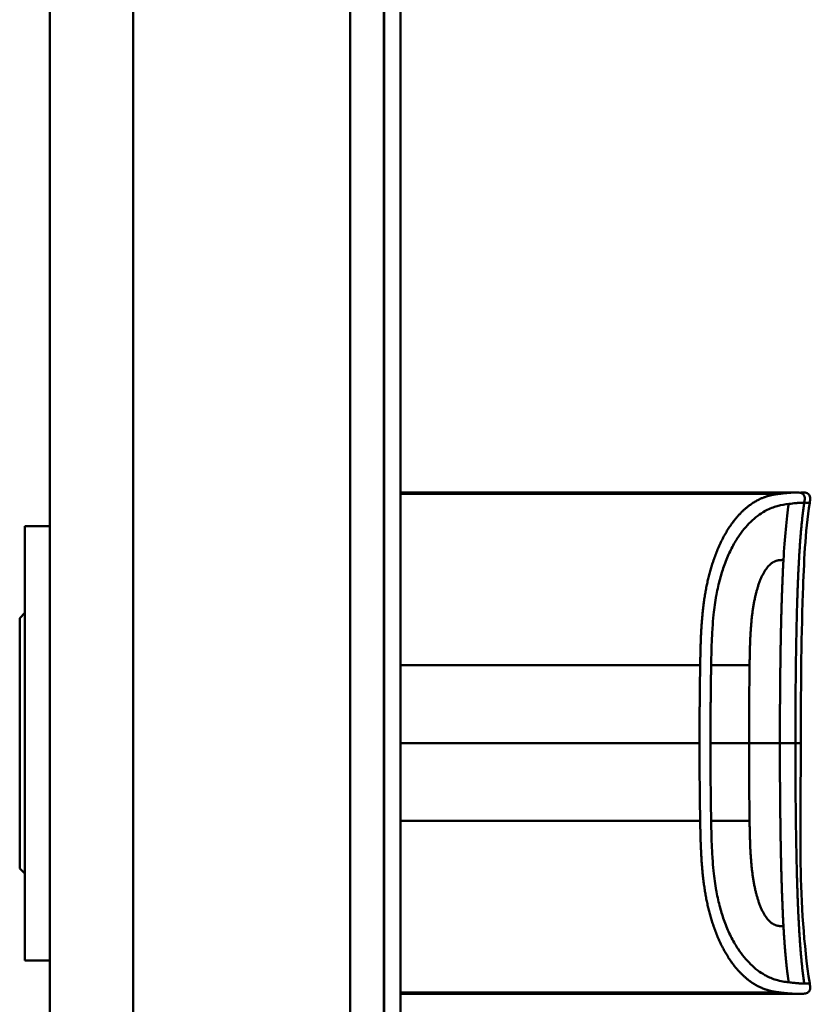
# Model space of a CAD drawing. Header units: millimetres. Extents: x 20 to 833, y 20 to 574.
# Tile 13 of 16: x 383 to 431, y 395 to 454. Entities that reach past the tile are written whole.
import ezdxf

# ---------------------------------------------------------------- set-up
doc = ezdxf.new("R2010")
doc.units = ezdxf.units.MM
doc.header["$LTSCALE"] = 2
doc.layers.add('Sichtbare Kanten(DIN)', color=7, linetype='Continuous', lineweight=50)
doc.layers.add('Sichtbare tangentiale Kanten(DIN)', color=7, linetype='Continuous', lineweight=50)

msp = doc.modelspace()

# ---------------------------------------------------------------- linework, layer by layer
at = {"layer": 'Sichtbare Kanten(DIN)'}
for p, q in [((405.182, 293.786), (405.182, 485.217)), ((405.212, 293.786), (405.212, 485.217)), ((406.182, 485.217), (406.182, 293.786)), ((385.182, 484.217), (385.182, 294.786)), ((418.672, 426.014), (406.182, 426.014)), ((406.182, 425.936), (428.898, 425.936)), ((406.475, 425.977), (406.475, 425.973)), ((406.622, 425.977), (406.622, 425.972)), ((406.833, 425.963), (406.846, 425.963)), ((406.905, 425.971), (406.893, 425.971)), ((407.024, 425.967), (407.024, 425.96)), ((407.717, 425.958), (407.718, 425.977)), ((407.994, 425.958), (407.717, 425.958)), ((407.995, 425.978), (407.994, 425.958)), ((408.574, 425.988), (408.567, 425.988)), ((409.143, 425.958), (409.143, 425.978)), ((409.143, 425.978), (409.143, 425.958)), ((409.42, 425.958), (409.143, 425.958)), ((409.421, 425.977), (409.42, 425.958)), ((409.828, 425.991), (411.32, 425.991)), ((409.828, 425.991), (409.828, 425.987)), ((409.828, 425.987), (409.828, 425.991)), ((411.042, 425.987), (409.828, 425.987)), ((409.841, 425.958), (409.842, 425.962)), ((411.318, 425.958), (409.841, 425.958)), ((409.842, 425.962), (411.041, 425.962)), ((409.842, 425.962), (409.842, 425.958)), ((409.975, 425.973), (409.975, 425.977)), ((409.975, 425.977), (409.975, 425.973)), ((409.975, 425.977), (411.041, 425.977)), ((411.041, 425.973), (409.975, 425.973)), ((411.041, 425.977), (411.042, 425.987)), ((411.041, 425.977), (411.041, 425.958)), ((411.041, 425.962), (411.041, 425.973)), ((411.041, 425.973), (411.041, 425.958)), ((411.041, 425.962), (411.041, 425.958)), ((411.042, 425.987), (411.042, 425.958)), ((411.32, 425.991), (411.318, 425.958)), ((411.903, 425.958), (411.905, 425.991)), ((412.181, 425.958), (411.903, 425.958)), ((411.905, 425.991), (412.183, 425.991)), ((411.905, 425.991), (411.905, 425.958)), ((412.182, 425.973), (412.181, 425.958)), ((412.183, 425.991), (412.182, 425.977)), ((412.182, 425.977), (413.33, 425.977)), ((412.182, 425.977), (412.182, 425.973)), ((413.33, 425.973), (412.182, 425.973)), ((413.329, 425.958), (413.33, 425.973)), ((413.607, 425.958), (413.329, 425.958)), ((413.33, 425.977), (413.331, 425.991)), ((413.33, 425.977), (413.33, 425.958)), ((413.33, 425.973), (413.33, 425.958)), ((413.331, 425.991), (413.609, 425.991)), ((413.331, 425.991), (413.331, 425.958)), ((413.609, 425.991), (413.607, 425.958)), ((414.671, 425.958), (414.673, 425.992)), ((416.243, 425.952), (414.671, 425.958)), ((414.673, 425.992), (416.246, 425.997)), ((414.673, 425.992), (414.673, 425.958)), ((416.246, 425.997), (416.243, 425.952)), ((416.454, 425.958), (416.456, 425.992)), ((417.296, 425.958), (416.454, 425.958)), ((416.456, 425.992), (416.456, 425.958)), ((416.456, 425.992), (417.297, 425.992)), ((417.297, 425.992), (417.296, 425.958)), ((418.672, 426.014), (428.898, 426.014)), ((428.898, 426.014), (428.898, 425.936)), ((428.898, 426.014), (429.844, 426.014)), ((429.85, 426.014), (429.85, 426.014)), ((383.682, 424.001), (383.682, 398.001)), ((383.682, 424.001), (385.182, 424.001)), ((383.382, 418.501), (383.682, 418.801)), ((383.382, 418.501), (383.382, 403.501)), ((383.382, 403.501), (383.682, 403.201)), ((383.682, 398.001), (385.182, 398.001)), ((406.182, 396.047), (407.299, 396.047)), ((407.299, 396.041), (406.182, 396.041)), ((406.182, 396.03), (407.166, 396.03)), ((407.166, 396.027), (406.182, 396.027)), ((406.182, 396.02), (407.313, 396.02)), ((407.313, 396.018), (406.182, 396.018)), ((418.672, 396.013), (406.182, 396.013)), ((407.166, 396.03), (407.166, 396.027)), ((407.299, 396.047), (407.299, 396.041)), ((407.313, 396.02), (407.313, 396.018)), ((407.718, 396.047), (407.995, 396.047)), ((407.995, 396.047), (407.995, 396.026)), ((409.139, 396.047), (409.416, 396.047)), ((409.139, 396.026), (409.139, 396.047)), ((409.98, 396.043), (409.98, 396.03)), ((410.105, 396.045), (410.105, 396.036)), ((410.11, 396.035), (410.11, 396.029)), ((410.226, 396.032), (410.238, 396.032)), ((410.297, 396.041), (410.284, 396.041)), ((410.297, 396.047), (410.297, 396.041)), ((410.514, 396.027), (410.514, 396.031)), ((410.967, 396.029), (410.967, 396.025)), ((411.054, 396.028), (411.054, 396.023)), ((411.202, 396.045), (411.202, 396.039)), ((411.851, 396.043), (411.851, 396.03)), ((411.975, 396.045), (411.975, 396.036)), ((411.98, 396.035), (411.98, 396.029)), ((412.096, 396.032), (412.109, 396.032)), ((412.168, 396.041), (412.155, 396.041)), ((412.168, 396.047), (412.168, 396.041)), ((412.384, 396.027), (412.384, 396.031)), ((412.837, 396.029), (412.837, 396.025)), ((412.924, 396.028), (412.924, 396.023)), ((413.072, 396.045), (413.072, 396.039)), ((413.714, 396.018), (413.714, 396.047)), ((413.714, 396.047), (415.186, 396.047)), ((415.201, 396.018), (413.714, 396.018)), ((413.991, 396.047), (413.991, 396.041)), ((413.991, 396.03), (413.991, 396.041)), ((415.186, 396.041), (413.991, 396.041)), ((413.991, 396.03), (413.991, 396.027)), ((413.991, 396.03), (415.054, 396.03)), ((413.991, 396.02), (413.991, 396.027)), ((415.054, 396.027), (413.991, 396.027)), ((413.991, 396.02), (415.201, 396.02)), ((415.054, 396.03), (415.054, 396.027)), ((415.186, 396.047), (415.186, 396.041)), ((415.201, 396.02), (415.201, 396.018)), ((415.719, 396.047), (416.684, 396.047)), ((415.719, 396.018), (415.719, 396.047)), ((416, 396.018), (415.719, 396.018)), ((416, 396.047), (416, 396.041)), ((416, 396.041), (416, 396.029)), ((416, 396.029), (416, 396.026)), ((416, 396.026), (416, 396.018)), ((416.624, 396.026), (416, 396.026)), ((416.624, 396.029), (416.624, 396.026)), ((416.917, 396.026), (416.917, 396.03)), ((417.092, 396.035), (417.092, 396.044)), ((417.18, 396.022), (417.18, 396.018)), ((417.498, 396.018), (417.18, 396.018)), ((418.672, 396.013), (429.85, 396.013))]:
    msp.add_line(p, q, dxfattribs=at)
for centre, major_axis, ratio, start_param, end_param in [((407.317, 425.975), (-1.242, 0.007), 0.008545, 5.745492, 5.865568), ((404.359, 425.978), (-2.616, 0.013), 0.003817, 2.751869, 2.81101), ((406.242, 425.971), (-0.782, 0.005), 0.010226, 2.454807, 2.912638), ((406.887, 425.97), (-0.106, 0.001), 0.007954, 4.233479, 4.541557), ((411.162, 425.934), (3.445, -0.044), 0.011135, 2.422769, 3.141233), ((405.971, 425.934), (3.451, 0.044), 0.011103, 6.282408, 7.000747), ((393.954, 425.719), (15.189, 0.259), 0.004801, 6.282857, 6.55779), ((411.814, 396.045), (1.913, 0.011), 0.006639, 3.429951, 3.612913), ((410.422, 396.036), (-0.322, 0), 0.013262, 0.786802, 0.914041), ((413.685, 396.045), (1.913, 0.011), 0.006639, 3.429951, 3.612913), ((412.293, 396.036), (-0.322, 0), 0.013262, 0.786802, 0.914041)]:
    msp.add_ellipse(centre, major_axis=major_axis, ratio=ratio, start_param=start_param, end_param=end_param, dxfattribs=at)
for points in [[(406.182, 425.991), (406.295, 425.991), (406.427, 425.992), (406.581, 425.992)], [(406.182, 425.979), (406.247, 425.978), (406.343, 425.978), (406.475, 425.977)], [(406.511, 425.973), (406.376, 425.973), (406.27, 425.974), (406.182, 425.974)], [(406.182, 425.963), (406.215, 425.963), (406.245, 425.963), (406.268, 425.963)], [(406.35, 425.958), (406.302, 425.958), (406.244, 425.958), (406.182, 425.959)], [(406.845, 425.987), (406.599, 425.988), (406.396, 425.988), (406.25, 425.987)], [(406.268, 425.963), (406.454, 425.962), (406.62, 425.962), (406.779, 425.962)], [(406.942, 425.959), (406.764, 425.958), (406.592, 425.958), (406.35, 425.958)], [(406.475, 425.977), (406.498, 425.977), (406.62, 425.977), (406.622, 425.977)], [(406.893, 425.971), (406.812, 425.971), (406.692, 425.972), (406.511, 425.973)], [(406.581, 425.992), (406.643, 425.992), (406.706, 425.992), (406.776, 425.992)], [(406.622, 425.977), (406.799, 425.976), (406.92, 425.975), (407.022, 425.974)], [(406.776, 425.992), (407.02, 425.991), (407.263, 425.989), (407.306, 425.989)], [(407.242, 425.985), (407.242, 425.985), (407.055, 425.987), (406.845, 425.987)], [(407.003, 425.965), (407.047, 425.967), (407.021, 425.969), (406.936, 425.97)], [(407.281, 425.965), (407.257, 425.963), (407.15, 425.96), (406.942, 425.959)], [(407.022, 425.974), (407.176, 425.973), (407.293, 425.971), (407.29, 425.967)], [(407.306, 425.989), (407.302, 425.989), (407.242, 425.985), (407.242, 425.985)], [(407.29, 425.967), (407.289, 425.966), (407.285, 425.966), (407.281, 425.965)], [(430.159, 411.013), (430.159, 406.214), (429.955, 401.367), (430.694, 396.624)], [(430.694, 396.624), (430.694, 396.624), (430.694, 396.624), (430.694, 396.624)], [(409.828, 396.019), (409.849, 396.02), (409.87, 396.02), (409.891, 396.021)], [(410.778, 396.047), (410.789, 396.047), (410.8, 396.047), (410.81, 396.047)], [(411.275, 396.044), (411.251, 396.042), (411.226, 396.041), (411.202, 396.039)], [(411.698, 396.019), (411.719, 396.02), (411.74, 396.02), (411.761, 396.021)], [(412.649, 396.047), (412.659, 396.047), (412.67, 396.047), (412.681, 396.047)], [(413.146, 396.044), (413.121, 396.042), (413.097, 396.041), (413.072, 396.039)]]:
    msp.add_open_spline(points, degree=3, dxfattribs=at)
for points, degree, knots in [([(408.567, 425.988), (408.533, 425.988), (408.498, 425.988), (408.398, 425.988), (408.334, 425.987), (408.223, 425.986), (408.177, 425.986), (408.099, 425.984), (408.07, 425.984), (408.008, 425.981), (407.996, 425.979), (407.995, 425.978)], 3, [-0.09871822, -0.09871822, -0.09871822, -0.09871822, -0.08841169, -0.08841169, -0.06862142, -0.06862142, -0.05132957, -0.05132957, -0.03330955, -0.03330955, 0, 0, 0, 0]), ([(429.85, 426.014), (429.852, 426.014), (429.853, 426.014), (429.856, 426.014), (429.857, 426.014), (429.86, 426.014), (429.862, 426.014), (429.866, 426.014), (429.869, 426.014), (429.875, 426.014), (429.879, 426.014), (429.883, 426.014), (429.885, 426.014), (429.885, 426.014), (429.886, 426.014), (429.886, 426.014)], 3, [0, 0, 0, 0, 0.000404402, 0.000404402, 0.000854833, 0.000854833, 0.001462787, 0.001462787, 0.002449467, 0.002449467, 0.004271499, 0.004271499, 0.005378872, 0.005378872, 0.005675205, 0.005675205, 0.005675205, 0.005675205]), ([(430.178, 426.014), (430.178, 426.014), (430.178, 426.014), (430.178, 426.014), (430.178, 426.014), (430.178, 426.014), (430.178, 426.014), (430.179, 426.014), (430.18, 426.014), (430.186, 426.014), (430.191, 426.014), (430.207, 426.014), (430.217, 426.014), (430.312, 426.014), (430.399, 426.011), (430.522, 425.977), (430.563, 425.96), (430.615, 425.923), (430.631, 425.909), (430.659, 425.877), (430.671, 425.859), (430.7, 425.803), (430.712, 425.76), (430.729, 425.614), (430.71, 425.507), (430.694, 425.403)], 3, [0, 0, 0, 0, 0.0000123, 0.0000123, 0.0000369, 0.0000369, 0.000086, 0.000086, 0.0002826, 0.0002826, 0.0018553, 0.0018553, 0.0050007, 0.0050007, 0.0305233, 0.0305233, 0.0433398, 0.0433398, 0.0496748, 0.0496748, 0.0560083, 0.0560083, 0.068764, 0.068764, 0.1003253, 0.1003253, 0.1003253, 0.1003253]), ([(430.694, 425.403), (430.415, 423.611), (430.348, 421.79), (430.18, 416.991), (430.159, 414.002), (430.159, 411.013)], 3, [0, 0, 0, 0, 0.544198, 0.544198, 1.440627, 1.440627, 1.440627, 1.440627]), ([(430.694, 396.624), (430.709, 396.527), (430.726, 396.428), (430.716, 396.301), (430.712, 396.273), (430.698, 396.226), (430.691, 396.207), (430.673, 396.172), (430.662, 396.156), (430.637, 396.125), (430.623, 396.111), (430.576, 396.075), (430.538, 396.057), (430.463, 396.033), (430.424, 396.026), (430.345, 396.017), (430.306, 396.015), (430.262, 396.014), (430.257, 396.014), (430.248, 396.014), (430.243, 396.014), (430.234, 396.014), (430.231, 396.014), (430.224, 396.014), (430.222, 396.014), (430.212, 396.014), (430.21, 396.014), (430.201, 396.013), (430.201, 396.013), (430.196, 396.013), (430.193, 396.013), (430.184, 396.013), (430.182, 396.013), (430.176, 396.013), (430.175, 396.013), (430.173, 396.013), (430.173, 396.013), (430.172, 396.013), (430.172, 396.013), (430.172, 396.013), (430.172, 396.013), (430.171, 396.013), (430.171, 396.013), (430.171, 396.013), (430.171, 396.013), (430.171, 396.013)], 3, [0, 0, 0, 0, 0.0294981, 0.0294981, 0.0381621, 0.0381621, 0.0440716, 0.0440716, 0.049991, 0.049991, 0.0559127, 0.0559127, 0.0678955, 0.0678955, 0.0797352, 0.0797352, 0.0915284, 0.0915284, 0.0930023, 0.0930023, 0.0944843, 0.0944843, 0.0959807, 0.0959807, 0.0974675, 0.0974675, 0.1034704, 0.1034704, 0.1270522, 0.1270522, 0.1879354, 0.1879354, 0.2107677, 0.2107677, 0.21505, 0.21505, 0.215418, 0.215418, 0.2156027, 0.2156027, 0.2156258, 0.2156258, 0.215649, 0.215649, 0.2156607, 0.2156607, 0.2156607, 0.2156607]), ([(408.739, 396.013), (408.739, 396.013), (408.739, 396.013), (408.739, 396.013), (408.738, 396.013), (408.738, 396.013), (408.737, 396.013), (408.736, 396.013), (408.735, 396.013), (408.731, 396.013), (408.728, 396.013), (408.717, 396.013), (408.71, 396.013), (408.691, 396.013), (408.678, 396.013), (407.838, 396.013), (407.01, 396.013), (406.182, 396.013)], 3, [0, 0, 0, 0, 0.000016, 0.000016, 0.0000801, 0.0000801, 0.0002083, 0.0002083, 0.0004646, 0.0004646, 0.0014899, 0.0014899, 0.0035405, 0.0035405, 0.0073855, 0.0073855, 0.2557318, 0.2557318, 0.2557318, 0.2557318]), ([(409.416, 396.047), (409.416, 396.039), (409.416, 396.033), (409.416, 396.026), (409.42, 396.024), (409.357, 396.022), (409.321, 396.021), (409.219, 396.019), (409.159, 396.019), (409.002, 396.018), (408.908, 396.018), (408.668, 396.018), (408.522, 396.018), (408.303, 396.018), (408.197, 396.018), (408.022, 396.019), (407.955, 396.019), (407.842, 396.02), (407.801, 396.021), (407.753, 396.023), (407.74, 396.023), (407.727, 396.024), (407.723, 396.025), (407.72, 396.025), (407.719, 396.026), (407.719, 396.026), (407.718, 396.026), (407.718, 396.026), (407.718, 396.026), (407.718, 396.026), (407.718, 396.026), (407.718, 396.026), (407.718, 396.026), (407.718, 396.026), (407.718, 396.026), (407.718, 396.026), (407.718, 396.026), (407.718, 396.026), (407.718, 396.026), (407.718, 396.026), (407.718, 396.026), (407.718, 396.031), (407.718, 396.038), (407.718, 396.047)], 3, [0, 0, 0, 0, 0.1092334, 0.1092334, 0.1490232, 0.1490232, 0.1726138, 0.1726138, 0.1937378, 0.1937378, 0.2182547, 0.2182547, 0.2526067, 0.2526067, 0.2870093, 0.2870093, 0.3152043, 0.3152043, 0.3443314, 0.3443314, 0.3644971, 0.3644971, 0.3751144, 0.3751144, 0.3803766, 0.3803766, 0.3830492, 0.3830492, 0.38432, 0.38432, 0.3850207, 0.3850207, 0.3856281, 0.3856281, 0.3856453, 0.3856453, 0.3856529, 0.3856529, 0.385659, 0.385659, 0.3856615, 0.3856615, 0.5132965, 0.5132965, 0.5132965, 0.5132965]), ([(407.995, 396.047), (407.995, 396.04), (407.995, 396.035), (407.995, 396.031), (407.995, 396.029), (407.995, 396.027), (407.995, 396.026), (407.995, 396.026), (407.997, 396.025), (407.999, 396.025), (408.006, 396.024), (408.022, 396.023), (408.055, 396.022), (408.078, 396.022), (408.109, 396.021), (408.149, 396.021), (408.19, 396.02), (408.238, 396.02), (408.292, 396.02), (408.355, 396.02), (408.424, 396.02), (408.492, 396.019), (408.51, 396.019), (408.535, 396.019), (408.563, 396.019), (408.627, 396.019), (408.711, 396.02), (408.794, 396.02), (408.853, 396.02), (408.907, 396.02), (408.953, 396.021), (408.997, 396.021), (409.031, 396.021), (409.058, 396.022), (409.087, 396.022), (409.107, 396.023), (409.119, 396.024), (409.134, 396.024), (409.139, 396.025), (409.139, 396.026)], 3, [0, 0, 0, 0, 0.0858896, 0.0858896, 0.0858896, 0.1279276, 0.1279276, 0.1279276, 0.1432993, 0.1432993, 0.1432993, 0.1836295, 0.1836295, 0.1836295, 0.21198, 0.21198, 0.21198, 0.2404515, 0.2404515, 0.2404515, 0.2735893, 0.2735893, 0.2735893, 0.2822713, 0.2822713, 0.2822713, 0.3015509, 0.3015509, 0.3015509, 0.3153228, 0.3153228, 0.3153228, 0.328077, 0.328077, 0.328077, 0.3418436, 0.3418436, 0.3418436, 0.3581502, 0.3581502, 0.3581502, 0.3581502]), ([(411.188, 396.027), (411.216, 396.026), (411.24, 396.026), (411.278, 396.025), (411.292, 396.025), (411.323, 396.024), (411.33, 396.023), (411.315, 396.021), (411.296, 396.021), (411.229, 396.02), (411.181, 396.019), (411.073, 396.019), (410.998, 396.018), (410.788, 396.018), (410.68, 396.018), (410.515, 396.018), (410.365, 396.018), (410.007, 396.018), (409.923, 396.018), (409.828, 396.019)], 3, [0, 0, 0, 0, 0.0114915, 0.0114915, 0.0227532, 0.0227532, 0.0450369, 0.0450369, 0.0645561, 0.0645561, 0.0860667, 0.0860667, 0.1052546, 0.1052546, 0.12316, 0.12316, 0.1329562, 0.1329562, 0.1429345, 0.1429345, 0.1429345, 0.1429345]), ([(409.98, 396.03), (409.953, 396.031), (409.928, 396.031), (409.908, 396.032), (409.889, 396.032), (409.874, 396.033), (409.864, 396.033), (409.853, 396.034), (409.846, 396.034), (409.844, 396.035), (409.843, 396.035), (409.842, 396.035), (409.842, 396.036), (409.842, 396.036), (409.843, 396.037), (409.846, 396.037)], 3, [0, 0, 0, 0, 0.01175174, 0.01175174, 0.01175174, 0.02263405, 0.02263405, 0.02263405, 0.03418298, 0.03418298, 0.03418298, 0.0383665, 0.0383665, 0.0383665, 0.0427469, 0.0427469, 0.0427469, 0.0427469]), ([(409.846, 396.037), (409.853, 396.038), (409.873, 396.04), (409.946, 396.042), (409.992, 396.043), (410.096, 396.045), (410.172, 396.046), (410.319, 396.047), (410.409, 396.047), (410.594, 396.047), (410.686, 396.047), (410.778, 396.047)], 3, [0, 0, 0, 0, 0.0226843, 0.0226843, 0.0471214, 0.0471214, 0.0950996, 0.0950996, 0.1652353, 0.1652353, 0.2353795, 0.2353795, 0.2353795, 0.2353795]), ([(410.284, 396.041), (410.257, 396.041), (410.23, 396.04), (410.207, 396.04), (410.184, 396.04), (410.164, 396.039), (410.149, 396.039), (410.141, 396.039), (410.133, 396.038), (410.125, 396.038), (410.119, 396.038), (410.113, 396.037), (410.11, 396.037), (410.103, 396.037), (410.104, 396.036), (410.11, 396.035), (410.116, 396.035), (410.126, 396.034), (410.14, 396.034), (410.154, 396.033), (410.173, 396.033), (410.195, 396.033)], 3, [0, 0, 0, 0, 0.00910864, 0.00910864, 0.00910864, 0.01796935, 0.01796935, 0.01796935, 0.02226226, 0.02226226, 0.02226226, 0.02577904, 0.02577904, 0.02577904, 0.03210922, 0.03210922, 0.03210922, 0.0373818, 0.0373818, 0.0373818, 0.04265759, 0.04265759, 0.04265759, 0.04265759]), ([(410.514, 396.027), (410.428, 396.027), (410.367, 396.027), (410.299, 396.028), (410.231, 396.028), (410.168, 396.028), (410.11, 396.029)], 3, [0, 0, 0, 0, 0.02152225, 0.02152225, 0.02152225, 0.04305819, 0.04305819, 0.04305819, 0.04305819]), ([(410.238, 396.032), (410.369, 396.031), (410.568, 396.031), (410.817, 396.03), (410.901, 396.029), (411.055, 396.028), (411.129, 396.028), (411.188, 396.027)], 3, [0, 0, 0, 0, 0.04648501, 0.04648501, 0.06986246, 0.06986246, 0.09248548, 0.09248548, 0.09248548, 0.09248548]), ([(411.202, 396.039), (411.055, 396.04), (410.919, 396.041), (410.688, 396.042), (410.61, 396.042), (410.455, 396.042), (410.368, 396.042), (410.297, 396.041)], 3, [0, 0, 0, 0, 0.04647205, 0.04647205, 0.06998895, 0.06998895, 0.09284234, 0.09284234, 0.09284234, 0.09284234]), ([(410.512, 396.019), (410.575, 396.019), (410.638, 396.019), (410.7, 396.019), (410.774, 396.02), (410.825, 396.02), (410.858, 396.02), (410.906, 396.02), (410.944, 396.02), (410.977, 396.021), (411.001, 396.021), (411.019, 396.021), (411.032, 396.021), (411.046, 396.022), (411.053, 396.022), (411.054, 396.023)], 3, [0, 0, 0, 0, 0.0188348, 0.0188348, 0.0188348, 0.0412232, 0.0412232, 0.0412232, 0.0734599, 0.0734599, 0.0734599, 0.0962138, 0.0962138, 0.0962138, 0.1202703, 0.1202703, 0.1202703, 0.1202703]), ([(410.655, 396.026), (410.631, 396.027), (410.608, 396.027), (410.584, 396.027), (410.582, 396.027), (410.571, 396.027), (410.56, 396.027), (410.544, 396.027), (410.526, 396.027), (410.514, 396.027)], 3, [0, 0, 0, 0, 0.007243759, 0.007243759, 0.007243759, 0.007783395, 0.007783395, 0.007783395, 0.008527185, 0.008527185, 0.008527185, 0.008527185]), ([(410.967, 396.025), (410.93, 396.025), (410.88, 396.026), (410.825, 396.026), (410.771, 396.026), (410.719, 396.026), (410.655, 396.026)], 3, [0, 0, 0, 0, 0.01715883, 0.01715883, 0.01715883, 0.03436624, 0.03436624, 0.03436624, 0.03436624]), ([(411.054, 396.023), (411.054, 396.023), (411.049, 396.023), (411.036, 396.024), (411.023, 396.024), (411.002, 396.024), (410.967, 396.025)], 3, [0, 0, 0, 0, 0.01167029, 0.01167029, 0.01167029, 0.02361101, 0.02361101, 0.02361101, 0.02361101]), ([(413.058, 396.027), (413.086, 396.026), (413.11, 396.026), (413.148, 396.025), (413.163, 396.025), (413.194, 396.024), (413.201, 396.023), (413.185, 396.021), (413.166, 396.021), (413.1, 396.02), (413.051, 396.019), (412.943, 396.019), (412.868, 396.018), (412.658, 396.018), (412.551, 396.018), (412.385, 396.018), (412.235, 396.018), (411.877, 396.018), (411.793, 396.018), (411.698, 396.019)], 3, [0, 0, 0, 0, 0.0114915, 0.0114915, 0.0227532, 0.0227532, 0.0450369, 0.0450369, 0.0645561, 0.0645561, 0.0860668, 0.0860668, 0.1052548, 0.1052548, 0.1231602, 0.1231602, 0.1329564, 0.1329564, 0.1429347, 0.1429347, 0.1429347, 0.1429347]), ([(411.851, 396.03), (411.823, 396.031), (411.798, 396.031), (411.778, 396.032), (411.759, 396.032), (411.745, 396.033), (411.734, 396.033), (411.723, 396.034), (411.717, 396.034), (411.714, 396.035), (411.713, 396.035), (411.712, 396.035), (411.712, 396.036), (411.712, 396.036), (411.713, 396.037), (411.716, 396.037)], 3, [0, 0, 0, 0, 0.01175175, 0.01175175, 0.01175175, 0.02263408, 0.02263408, 0.02263408, 0.03418299, 0.03418299, 0.03418299, 0.0383665, 0.0383665, 0.0383665, 0.0427469, 0.0427469, 0.0427469, 0.0427469]), ([(411.716, 396.037), (411.723, 396.038), (411.743, 396.04), (411.816, 396.042), (411.862, 396.043), (411.966, 396.045), (412.042, 396.046), (412.19, 396.047), (412.279, 396.047), (412.464, 396.047), (412.557, 396.047), (412.649, 396.047)], 3, [0, 0, 0, 0, 0.0226843, 0.0226843, 0.0471214, 0.0471214, 0.0950996, 0.0950996, 0.1652353, 0.1652353, 0.2353795, 0.2353795, 0.2353795, 0.2353795]), ([(412.155, 396.041), (412.127, 396.041), (412.101, 396.04), (412.077, 396.04), (412.054, 396.04), (412.035, 396.039), (412.019, 396.039), (412.011, 396.039), (412.003, 396.038), (411.996, 396.038), (411.989, 396.038), (411.984, 396.037), (411.98, 396.037), (411.974, 396.037), (411.974, 396.036), (411.981, 396.035), (411.986, 396.035), (411.996, 396.034), (412.01, 396.034), (412.025, 396.033), (412.043, 396.033), (412.065, 396.033)], 3, [0, 0, 0, 0, 0.00910864, 0.00910864, 0.00910864, 0.01796935, 0.01796935, 0.01796935, 0.02226226, 0.02226226, 0.02226226, 0.02577904, 0.02577904, 0.02577904, 0.03210922, 0.03210922, 0.03210922, 0.0373818, 0.0373818, 0.0373818, 0.04265759, 0.04265759, 0.04265759, 0.04265759]), ([(412.384, 396.027), (412.298, 396.027), (412.237, 396.027), (412.17, 396.028), (412.102, 396.028), (412.038, 396.028), (411.98, 396.029)], 3, [0, 0, 0, 0, 0.02152225, 0.02152225, 0.02152225, 0.04305819, 0.04305819, 0.04305819, 0.04305819]), ([(412.109, 396.032), (412.24, 396.031), (412.438, 396.031), (412.687, 396.03), (412.772, 396.029), (412.925, 396.028), (412.999, 396.028), (413.058, 396.027)], 3, [0, 0, 0, 0, 0.04648501, 0.04648501, 0.06986245, 0.06986245, 0.09248547, 0.09248547, 0.09248547, 0.09248547]), ([(413.072, 396.039), (412.926, 396.04), (412.789, 396.041), (412.559, 396.042), (412.48, 396.042), (412.325, 396.042), (412.239, 396.042), (412.168, 396.041)], 3, [0, 0, 0, 0, 0.04647205, 0.04647205, 0.06998895, 0.06998895, 0.09284234, 0.09284234, 0.09284234, 0.09284234]), ([(412.382, 396.019), (412.445, 396.019), (412.509, 396.019), (412.571, 396.019), (412.645, 396.02), (412.695, 396.02), (412.728, 396.02), (412.776, 396.02), (412.815, 396.02), (412.848, 396.021), (412.871, 396.021), (412.89, 396.021), (412.902, 396.021), (412.916, 396.022), (412.923, 396.022), (412.924, 396.023)], 3, [0, 0, 0, 0, 0.0188348, 0.0188348, 0.0188348, 0.0412232, 0.0412232, 0.0412232, 0.0734599, 0.0734599, 0.0734599, 0.0962138, 0.0962138, 0.0962138, 0.1202703, 0.1202703, 0.1202703, 0.1202703]), ([(412.525, 396.026), (412.502, 396.027), (412.478, 396.027), (412.455, 396.027), (412.453, 396.027), (412.442, 396.027), (412.43, 396.027), (412.415, 396.027), (412.396, 396.027), (412.384, 396.027)], 3, [0, 0, 0, 0, 0.007243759, 0.007243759, 0.007243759, 0.007783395, 0.007783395, 0.007783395, 0.008527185, 0.008527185, 0.008527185, 0.008527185]), ([(412.837, 396.025), (412.8, 396.025), (412.75, 396.026), (412.696, 396.026), (412.641, 396.026), (412.589, 396.026), (412.525, 396.026)], 3, [0, 0, 0, 0, 0.01715883, 0.01715883, 0.01715883, 0.03436624, 0.03436624, 0.03436624, 0.03436624]), ([(412.924, 396.023), (412.924, 396.023), (412.92, 396.023), (412.907, 396.024), (412.893, 396.024), (412.873, 396.024), (412.837, 396.025)], 3, [0, 0, 0, 0, 0.01167029, 0.01167029, 0.01167029, 0.02361101, 0.02361101, 0.02361101, 0.02361101]), ([(417.18, 396.018), (417.087, 396.019), (416.994, 396.02), (416.809, 396.023), (416.717, 396.024), (416.624, 396.026)], 3, [-0.1005752, -0.1005752, -0.1005752, -0.1005752, -0.0502881, -0.0502881, -0.000001, -0.000001, -0.000001, -0.000001]), ([(416.684, 396.047), (416.759, 396.046), (416.835, 396.046), (416.908, 396.046), (416.981, 396.045), (417.051, 396.045), (417.113, 396.044), (417.168, 396.043), (417.215, 396.042), (417.251, 396.041), (417.294, 396.04), (417.321, 396.038), (417.335, 396.037), (417.344, 396.036), (417.348, 396.036), (417.348, 396.035), (417.348, 396.034), (417.345, 396.033), (417.318, 396.031), (417.296, 396.03), (417.261, 396.029), (417.213, 396.029), (417.177, 396.028), (417.133, 396.028), (417.085, 396.027), (417.033, 396.027), (416.976, 396.026), (416.917, 396.026)], 3, [0, 0, 0, 0, 0.0225711, 0.0225711, 0.0225711, 0.0454923, 0.0454923, 0.0454923, 0.0656128, 0.0656128, 0.0656128, 0.088775, 0.088775, 0.088775, 0.1028625, 0.1028625, 0.1028625, 0.1164275, 0.1164275, 0.1164275, 0.1276054, 0.1276054, 0.1276054, 0.1362092, 0.1362092, 0.1362092, 0.1454311, 0.1454311, 0.1454311, 0.1454311]), ([(416.917, 396.026), (417.014, 396.024), (417.111, 396.023), (417.305, 396.02), (417.402, 396.019), (417.498, 396.018)], 3, [-0.1052572, -0.1052572, -0.1052572, -0.1052572, -0.0526291, -0.0526291, -0.000001, -0.000001, -0.000001, -0.000001]), ([(429.85, 396.013), (429.85, 396.013), (429.851, 396.013), (429.856, 396.013), (429.86, 396.013), (429.864, 396.013), (429.869, 396.013), (429.872, 396.013)], 5, [0, 0, 0, 0, 0, 0, 0.00005315, 0.00605576, 0.01942288, 0.01942288, 0.01942288, 0.01942288, 0.01942288, 0.01942288]), ([(429.91, 396.013), (429.908, 396.013), (429.899, 396.013), (429.887, 396.013), (429.875, 396.013), (429.863, 396.013), (429.853, 396.013), (429.85, 396.013)], 5, [7.009857, 7.009857, 7.009857, 7.009857, 7.009857, 7.009857, 7.259718, 8.056434, 8.413102, 8.413102, 8.413102, 8.413102, 8.413102, 8.413102]), ([(430.171, 396.013), (430.124, 396.013), (430.164, 396.014), (429.987, 396.013), (429.957, 396.014), (429.918, 396.013), (429.911, 396.013), (429.885, 396.013), (429.882, 396.013), (429.876, 396.013), (429.875, 396.013), (429.873, 396.013), (429.873, 396.013), (429.872, 396.013), (429.872, 396.013), (429.872, 396.013), (429.872, 396.013), (429.872, 396.013)], 3, [0, 0, 0, 0, 0.4074532, 0.4074532, 0.532305, 0.532305, 0.5636649, 0.5636649, 0.5676307, 0.5676307, 0.5681302, 0.5681302, 0.568254, 0.568254, 0.5683156, 0.5683156, 0.568354, 0.568354, 0.568354, 0.568354]), ([(430.192, 396.013), (430.192, 396.013), (430.19, 396.013), (430.185, 396.013), (430.181, 396.013), (430.177, 396.013), (430.176, 396.013), (430.173, 396.013), (430.172, 396.013), (430.17, 396.013), (430.17, 396.013), (430.169, 396.013), (430.169, 396.013), (430.169, 396.013), (430.169, 396.013), (430.168, 396.013)], 3, [0.0356404, 0.0356404, 0.0356404, 0.0356404, 0.0963736, 0.0963736, 0.1923322, 0.1923322, 0.2283167, 0.2283167, 0.2553051, 0.2553051, 0.2603655, 0.2603655, 0.2613146, 0.2613146, 0.2613489, 0.2613489, 0.2613489, 0.2613489])]:
    msp.add_open_spline(points, degree=degree, knots=knots, dxfattribs=at)
for points, weights, knots in [([(409.891, 396.021), (409.971, 396.021), (410.047, 396.02), (410.12, 396.02), (410.161, 396.02), (410.201, 396.02), (410.241, 396.02), (410.282, 396.02), (410.323, 396.02), (410.364, 396.02), (410.401, 396.02), (410.438, 396.02), (410.475, 396.019), (410.488, 396.019), (410.5, 396.019), (410.512, 396.019)], [1, 1.00798459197, 1.00798459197, 1, 1.00194930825, 1.00194930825, 1, 1.00189086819, 1.00189086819, 1, 1, 1, 1, 1.00147352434, 1.00147352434, 1], [0, 0, 0, 0, 0.02429045, 0.02429045, 0.02429045, 0.03732361, 0.03732361, 0.03732361, 0.05061544, 0.05061544, 0.05061544, 0.06177209, 0.06177209, 0.06177209, 0.06549098, 0.06549098, 0.06549098, 0.06549098]), ([(410.81, 396.047), (410.871, 396.047), (410.93, 396.046), (410.986, 396.046), (411.045, 396.046), (411.102, 396.045), (411.156, 396.045), (411.192, 396.045), (411.227, 396.044), (411.261, 396.044), (411.266, 396.044), (411.271, 396.044), (411.275, 396.044)], [1, 0.999971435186, 0.999971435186, 1, 0.999946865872, 0.999946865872, 1, 0.999474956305, 0.999474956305, 1, 1, 1, 1], [0, 0, 0, 0, 0.01792662, 0.01792662, 0.01792662, 0.0358754, 0.0358754, 0.0358754, 0.04736768, 0.04736768, 0.04736768, 0.04890663, 0.04890663, 0.04890663, 0.04890663]), ([(411.761, 396.021), (411.842, 396.021), (411.917, 396.02), (411.99, 396.02), (412.031, 396.02), (412.071, 396.02), (412.111, 396.02), (412.152, 396.02), (412.193, 396.02), (412.235, 396.02), (412.272, 396.02), (412.308, 396.02), (412.345, 396.019), (412.358, 396.019), (412.37, 396.019), (412.382, 396.019)], [1, 1.00798459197, 1.00798459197, 1, 1.00194930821, 1.00194930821, 1, 1.00189086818, 1.00189086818, 1, 1, 1, 1, 1.00147352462, 1.00147352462, 1], [0, 0, 0, 0, 0.02429045, 0.02429045, 0.02429045, 0.03732361, 0.03732361, 0.03732361, 0.05061544, 0.05061544, 0.05061544, 0.06177209, 0.06177209, 0.06177209, 0.06549098, 0.06549098, 0.06549098, 0.06549098]), ([(412.681, 396.047), (412.742, 396.047), (412.8, 396.046), (412.856, 396.046), (412.916, 396.046), (412.973, 396.045), (413.027, 396.045), (413.062, 396.045), (413.097, 396.044), (413.132, 396.044), (413.136, 396.044), (413.141, 396.044), (413.146, 396.044)], [1, 0.999971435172, 0.999971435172, 1, 0.999946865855, 0.999946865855, 1, 0.999474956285, 0.999474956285, 1, 1, 1, 1], [0, 0, 0, 0, 0.01792662, 0.01792662, 0.01792662, 0.0358754, 0.0358754, 0.0358754, 0.04736768, 0.04736768, 0.04736768, 0.04890663, 0.04890663, 0.04890663, 0.04890663]), ([(417.092, 396.035), (417.092, 396.036), (417.081, 396.037), (417.061, 396.037), (417.05, 396.038), (417.035, 396.038), (417.018, 396.039), (417.002, 396.039), (416.982, 396.039), (416.959, 396.04), (416.938, 396.04), (416.915, 396.04), (416.89, 396.04), (416.866, 396.041), (416.84, 396.041), (416.813, 396.041), (416.764, 396.041), (416.71, 396.041), (416.652, 396.041), (416.435, 396.041), (416.217, 396.041), (416, 396.041)], [1, 0.99534372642, 0.99534372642, 1, 0.998494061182, 0.998494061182, 1, 0.998460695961, 0.998460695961, 1, 0.998657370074, 0.998657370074, 1, 0.998874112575, 0.998874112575, 1, 0.996743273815, 0.996743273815, 1, 1, 1, 1], [0, 0, 0, 0, 0.0167499, 0.0167499, 0.0167499, 0.0259531, 0.0259531, 0.0259531, 0.0351695, 0.0351695, 0.0351695, 0.0438009, 0.0438009, 0.0438009, 0.0518097, 0.0518097, 0.0518097, 0.065886, 0.065886, 0.065886, 0.1311352, 0.1311352, 0.1311352, 0.1311352]), ([(416, 396.029), (416.217, 396.029), (416.435, 396.029), (416.652, 396.029), (416.687, 396.029), (416.72, 396.029), (416.751, 396.029), (416.786, 396.029), (416.818, 396.029), (416.848, 396.029), (416.882, 396.03), (416.912, 396.03), (416.939, 396.03), (416.969, 396.03), (416.994, 396.031), (417.015, 396.031), (417.043, 396.031), (417.062, 396.032), (417.075, 396.033), (417.086, 396.033), (417.092, 396.034), (417.092, 396.035)], [1, 1, 1, 1, 0.99849745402, 0.99849745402, 1, 0.998977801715, 0.998977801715, 1, 0.999210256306, 0.999210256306, 1, 0.999393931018, 0.999393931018, 1, 0.999355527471, 0.999355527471, 1, 0.999661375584, 0.999661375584, 1], [0, 0, 0, 0, 0.0652493, 0.0652493, 0.0652493, 0.0751466, 0.0751466, 0.0751466, 0.0849511, 0.0849511, 0.0849511, 0.0950243, 0.0950243, 0.0950243, 0.1051429, 0.1051429, 0.1051429, 0.1194039, 0.1194039, 0.1194039, 0.1309839, 0.1309839, 0.1309839, 0.1309839])]:
    msp.add_rational_spline(points, weights, degree=3, knots=knots, dxfattribs=at)
at = {"layer": 'Sichtbare tangentiale Kanten(DIN)'}
for p, q in [((390.182, 484.217), (390.182, 294.786)), ((403.182, 294.786), (403.182, 484.217)), ((406.268, 425.963), (406.268, 425.958)), ((406.581, 425.992), (406.581, 425.988)), ((406.776, 425.992), (406.776, 425.987)), ((406.779, 425.962), (406.779, 425.958)), ((406.833, 425.963), (406.833, 425.959)), ((406.846, 425.963), (406.846, 425.959)), ((407.003, 425.965), (407.003, 425.959)), ((407.022, 425.974), (407.022, 425.967)), ((407.718, 425.977), (407.718, 425.958)), ((408.57, 425.992), (408.57, 425.988)), ((409.143, 425.978), (409.143, 425.958)), ((430.371, 425.404), (430.37, 425.404)), ((406.182, 415.672), (424.133, 415.672)), ((424.791, 415.672), (427.092, 415.672)), ((427.092, 415.672), (427.092, 415.68)), ((424.094, 411.013), (406.182, 411.013)), ((406.182, 406.356), (424.133, 406.356)), ((424.791, 406.356), (427.092, 406.356)), ((427.092, 406.356), (427.092, 406.347)), ((406.182, 396.091), (428.898, 396.091)), ((410.284, 396.046), (410.284, 396.041)), ((410.655, 396.03), (410.655, 396.026)), ((412.155, 396.046), (412.155, 396.041)), ((412.525, 396.03), (412.525, 396.026))]:
    msp.add_line(p, q, dxfattribs=at)
for centre, major_axis, start_param, end_param in [((427.368, 410.454), (-0.016, 10.727), 1.062815, 1.518592), ((427.368, 411.573), (-0.016, -10.727), 4.764655, 5.220371)]:
    msp.add_ellipse(centre, major_axis=major_axis, ratio=0.028644, start_param=start_param, end_param=end_param, dxfattribs=at)
for points, degree, knots in [([(428.898, 425.936), (428.898, 425.936), (428.784, 425.922), (428.539, 425.89), (428.137, 425.813), (427.533, 425.599), (426.644, 424.98), (425.726, 423.868), (424.907, 422.188), (424.371, 420.084), (424.203, 418.309), (424.157, 416.987), (424.141, 416.114), (424.134, 415.676), (424.133, 415.672)], 5, [0, 0, 0, 0, 0, 0, 0.000234, 0.217926, 0.435619, 0.653311, 0.871004, 1.088696, 1.306388, 1.524081, 1.741773, 1.743874, 1.743874, 1.743874, 1.743874, 1.743874, 1.743874]), ([(429.85, 426.014), (429.828, 426.014), (429.8, 426.014), (429.746, 426.013), (429.717, 426.012), (429.656, 426.009), (429.623, 426.007), (429.555, 426.003), (429.519, 426), (429.443, 425.994), (429.403, 425.991), (429.32, 425.984), (429.276, 425.979), (429.185, 425.97), (429.137, 425.965), (429.039, 425.954), (428.987, 425.947), (428.922, 425.939), (428.91, 425.938), (428.898, 425.936)], 3, [0, 0, 0, 0, 0.0622178, 0.0622178, 0.1250937, 0.1250937, 0.1879696, 0.1879696, 0.2508455, 0.2508455, 0.3137214, 0.3137214, 0.3765973, 0.3765973, 0.4394731, 0.4394731, 0.502349, 0.502349, 0.5158954, 0.5158954, 0.5158954, 0.5158954]), ([(429.857, 426.014), (430.121, 426.014), (430.332, 425.964), (430.382, 425.777), (430.409, 425.676), (430.393, 425.546), (430.371, 425.404)], 3, [0, 0, 0, 0, 0.650419, 0.650419, 0.650419, 1, 1, 1, 1]), ([(429.435, 425.328), (429.235, 425.303), (429.005, 425.273), (428.75, 425.202), (428.538, 425.143), (428.309, 425.057), (428.063, 424.925), (428.042, 424.913), (428.021, 424.902), (428, 424.89), (427.862, 424.812), (427.72, 424.719), (427.579, 424.613), (427.437, 424.507), (427.297, 424.387), (427.152, 424.246), (427.026, 424.123), (426.896, 423.983), (426.77, 423.83), (426.644, 423.676), (426.521, 423.511), (426.402, 423.33), (426.37, 423.283), (426.339, 423.234), (426.308, 423.184), (426.173, 422.968), (426.043, 422.734), (425.922, 422.484), (425.801, 422.234), (425.689, 421.967), (425.587, 421.688), (425.488, 421.419), (425.4, 421.138), (425.321, 420.844), (425.242, 420.549), (425.171, 420.24), (425.11, 419.907), (425.105, 419.883), (425.101, 419.86), (425.097, 419.838), (425.033, 419.484), (424.979, 419.1), (424.936, 418.687), (424.908, 418.422), (424.887, 418.169), (424.869, 417.901), (424.867, 417.865), (424.865, 417.832), (424.863, 417.8), (424.842, 417.472), (424.827, 417.135), (424.816, 416.783), (424.805, 416.431), (424.799, 416.168), (424.791, 415.672)], 3, [0, 0, 0, 0, 0.230762, 0.230762, 0.230762, 0.423227, 0.423227, 0.423227, 0.439515, 0.439515, 0.439515, 0.543734, 0.543734, 0.543734, 0.647952, 0.647952, 0.647952, 0.739173, 0.739173, 0.739173, 0.830393, 0.830393, 0.830393, 0.854195, 0.854195, 0.854195, 0.956483, 0.956483, 0.956483, 1.058772, 1.058772, 1.058772, 1.157514, 1.157514, 1.157514, 1.256255, 1.256255, 1.256255, 1.263482, 1.263482, 1.263482, 1.383867, 1.383867, 1.383867, 1.461303, 1.461303, 1.461303, 1.471606, 1.471606, 1.471606, 1.578168, 1.578168, 1.578168, 1.684731, 1.684731, 1.684731, 1.684731]), ([(430.37, 425.404), (430.368, 425.404), (430.366, 425.404), (430.364, 425.404), (430.337, 425.404), (430.307, 425.403), (430.277, 425.402), (430.199, 425.4), (430.101, 425.395), (429.99, 425.386), (429.98, 425.386), (429.97, 425.385), (429.96, 425.384), (429.931, 425.382), (429.9, 425.379), (429.869, 425.376), (429.743, 425.365), (429.599, 425.348), (429.435, 425.328)], 3, [0, 0, 0, 0, 0.0053162, 0.0053162, 0.0053162, 0.0755048, 0.0755048, 0.0755048, 0.2568405, 0.2568405, 0.2568405, 0.2725259, 0.2725259, 0.2725259, 0.3194664, 0.3194664, 0.3194664, 0.5075707, 0.5075707, 0.5075707, 0.5075707]), ([(430.694, 425.403), (430.694, 425.404), (430.693, 425.404), (430.693, 425.404), (430.693, 425.404), (430.693, 425.404), (430.692, 425.404), (430.691, 425.404), (430.688, 425.403), (430.683, 425.403), (430.678, 425.403), (430.671, 425.403), (430.661, 425.403), (430.652, 425.403), (430.639, 425.403), (430.623, 425.403), (430.619, 425.403), (430.614, 425.403), (430.609, 425.403), (430.596, 425.403), (430.581, 425.403), (430.565, 425.403), (430.541, 425.403), (430.514, 425.403), (430.481, 425.403), (430.449, 425.403), (430.412, 425.404), (430.371, 425.404)], 3, [0.1680898, 0.1680898, 0.1680898, 0.1680898, 0.2201433, 0.2201433, 0.2201433, 0.2290985, 0.2290985, 0.2290985, 0.3299892, 0.3299892, 0.3299892, 0.4391613, 0.4391613, 0.4391613, 0.5480388, 0.5480388, 0.5480388, 0.5800984, 0.5800984, 0.5800984, 0.6576871, 0.6576871, 0.6576871, 0.7681813, 0.7681813, 0.7681813, 0.8792555, 0.8792555, 0.8792555, 0.8792555]), ([(427.092, 415.68), (427.1, 416.205), (427.123, 417.586), (427.227, 419.116), (427.606, 420.925), (428.234, 421.796), (428.674, 421.972), (428.933, 421.963), (429.122, 421.98)], 5, [0, 0, 0, 0, 0, 0, 0.2491944, 0.4991944, 0.7491944, 0.9991944, 0.9991944, 0.9991944, 0.9991944, 0.9991944, 0.9991944]), ([(424.133, 415.672), (424.133, 415.672), (424.132, 415.556), (424.128, 415.324), (424.122, 414.976), (424.116, 414.504), (424.109, 413.926), (424.104, 413.342), (424.099, 412.762), (424.096, 412.178), (424.095, 411.712), (424.094, 411.363), (424.094, 411.13), (424.094, 411.014)], 5, [0, 0, 0, 0, 0, 0, 0.00002, 0.0581515, 0.116283, 0.1744144, 0.2325459, 0.2906774, 0.3488089, 0.4069404, 0.465034, 0.465034, 0.465034, 0.465034, 0.465034, 0.465034]), ([(424.094, 411.014), (424.094, 410.82), (424.094, 410.625), (424.095, 410.431), (424.095, 410.237), (424.096, 410.043), (424.097, 409.849), (424.097, 409.655), (424.098, 409.461), (424.1, 409.266), (424.101, 409.072), (424.102, 408.879), (424.104, 408.685), (424.106, 408.491), (424.107, 408.297), (424.109, 408.103), (424.111, 407.909), (424.114, 407.715), (424.116, 407.521), (424.119, 407.326), (424.121, 407.131), (424.124, 406.937), (424.127, 406.742), (424.13, 406.549), (424.133, 406.356)], 3, [0.000019, 0.000019, 0.000019, 0.000019, 0.0581611, 0.0581611, 0.0581611, 0.1162844, 0.1162844, 0.1162844, 0.1744076, 0.1744076, 0.1744076, 0.2325309, 0.2325309, 0.2325309, 0.2906542, 0.2906542, 0.2906542, 0.3487774, 0.3487774, 0.3487774, 0.4069007, 0.4069007, 0.4069007, 0.4650424, 0.4650424, 0.4650424, 0.4650424]), ([(424.75, 411.013), (424.75, 410.819), (424.751, 410.626), (424.751, 410.433), (424.753, 409.468), (424.76, 408.502), (424.773, 407.529), (424.775, 407.334), (424.778, 407.142), (424.781, 406.955), (424.784, 406.769), (424.787, 406.577), (424.79, 406.377), (424.791, 406.37), (424.791, 406.363), (424.791, 406.356)], 3, [0, 0, 0, 0, 0.0579521, 0.0579521, 0.0579521, 0.3477131, 0.3477131, 0.3477131, 0.4058533, 0.4058533, 0.4058533, 0.4636935, 0.4636935, 0.4636935, 0.4658128, 0.4658128, 0.4658128, 0.4658128]), ([(427.061, 411.013), (426.856, 411.013), (426.702, 411.013), (426.506, 411.013), (426.31, 411.013), (426.109, 411.013), (425.906, 411.013), (425.855, 411.013), (425.804, 411.013), (425.753, 411.013), (425.601, 411.013), (425.449, 411.013), (425.301, 411.013), (425.277, 411.013), (425.252, 411.013), (425.228, 411.013), (425.204, 411.013), (425.179, 411.013), (425.155, 411.013), (425.035, 411.013), (424.919, 411.013), (424.812, 411.013), (424.791, 411.013), (424.77, 411.013), (424.75, 411.013)], 3, [0, 0, 0, 0, 0.1300988, 0.1300988, 0.1300988, 0.2601975, 0.2601975, 0.2601975, 0.2927222, 0.2927222, 0.2927222, 0.3902963, 0.3902963, 0.3902963, 0.4065586, 0.4065586, 0.4065586, 0.422821, 0.422821, 0.422821, 0.5041327, 0.5041327, 0.5041327, 0.5203951, 0.5203951, 0.5203951, 0.5203951]), ([(429.836, 411.013), (429.99, 411.013), (430.08, 411.013), (430.124, 411.013), (430.152, 411.013), (430.16, 411.013), (430.159, 411.013)], 3, [0, 0, 0, 0, 0.4403832, 0.4403832, 0.4403832, 0.7212637, 0.7212637, 0.7212637, 0.7212637]), ([(424.133, 406.356), (424.134, 406.352), (424.141, 405.913), (424.157, 405.041), (424.204, 403.716), (424.371, 401.942), (424.907, 399.836), (425.729, 398.155), (426.645, 397.048), (427.535, 396.426), (428.149, 396.213), (428.548, 396.137), (428.786, 396.105), (428.899, 396.091)], 5, [0, 0, 0, 0, 0, 0, 0.002102, 0.219803, 0.437505, 0.655206, 0.872907, 1.090608, 1.308309, 1.52601, 1.743633, 1.743633, 1.743633, 1.743633, 1.743633, 1.743633]), ([(429.435, 396.7), (429.423, 396.701), (429.412, 396.703), (429.4, 396.704), (429.327, 396.713), (429.251, 396.724), (429.173, 396.736), (429.047, 396.756), (428.914, 396.782), (428.766, 396.822), (428.664, 396.85), (428.557, 396.885), (428.448, 396.926), (428.34, 396.968), (428.231, 397.016), (428.118, 397.075), (428.081, 397.094), (428.043, 397.114), (428.004, 397.136), (427.866, 397.213), (427.723, 397.306), (427.581, 397.413), (427.439, 397.519), (427.298, 397.639), (427.154, 397.78), (427.027, 397.903), (426.897, 398.044), (426.771, 398.197), (426.644, 398.351), (426.522, 398.516), (426.402, 398.697), (426.371, 398.743), (426.34, 398.791), (426.309, 398.84), (426.175, 399.056), (426.045, 399.291), (425.924, 399.541), (425.803, 399.791), (425.69, 400.058), (425.588, 400.337), (425.489, 400.606), (425.4, 400.887), (425.321, 401.182), (425.242, 401.477), (425.171, 401.787), (425.11, 402.12), (425.105, 402.144), (425.101, 402.167), (425.097, 402.187), (425.032, 402.551), (424.976, 402.946), (424.933, 403.37), (424.906, 403.63), (424.886, 403.876), (424.869, 404.138), (424.867, 404.169), (424.865, 404.198), (424.863, 404.226), (424.842, 404.554), (424.827, 404.891), (424.816, 405.244), (424.805, 405.596), (424.799, 405.86), (424.791, 406.356)], 3, [0, 0, 0, 0, 0.013527, 0.013527, 0.013527, 0.095792, 0.095792, 0.095792, 0.227559, 0.227559, 0.227559, 0.318199, 0.318199, 0.318199, 0.408838, 0.408838, 0.408838, 0.438587, 0.438587, 0.438587, 0.543091, 0.543091, 0.543091, 0.647595, 0.647595, 0.647595, 0.739004, 0.739004, 0.739004, 0.830413, 0.830413, 0.830413, 0.853725, 0.853725, 0.853725, 0.956085, 0.956085, 0.956085, 1.058446, 1.058446, 1.058446, 1.157356, 1.157356, 1.157356, 1.256266, 1.256266, 1.256266, 1.263312, 1.263312, 1.263312, 1.386941, 1.386941, 1.386941, 1.462444, 1.462444, 1.462444, 1.471505, 1.471505, 1.471505, 1.578132, 1.578132, 1.578132, 1.68476, 1.68476, 1.68476, 1.68476]), ([(427.092, 406.347), (427.1, 405.812), (427.123, 404.449), (427.226, 402.91), (427.607, 401.103), (428.233, 400.233), (428.676, 400.055), (428.982, 400.06), (429.122, 400.048)], 5, [0, 0, 0, 0, 0, 0, 0.2492, 0.4992, 0.7492, 0.9992, 0.9992, 0.9992, 0.9992, 0.9992, 0.9992]), ([(430.37, 396.624), (430.368, 396.624), (430.366, 396.624), (430.363, 396.624), (430.339, 396.624), (430.313, 396.624), (430.286, 396.625), (430.258, 396.626), (430.229, 396.627), (430.198, 396.628), (430.167, 396.629), (430.134, 396.631), (430.1, 396.633), (430.087, 396.634), (430.074, 396.635), (430.06, 396.636), (430.037, 396.638), (430.014, 396.639), (429.99, 396.641), (429.951, 396.644), (429.911, 396.648), (429.869, 396.651), (429.827, 396.655), (429.782, 396.66), (429.736, 396.665), (429.689, 396.669), (429.641, 396.675), (429.592, 396.68), (429.542, 396.686), (429.489, 396.693), (429.435, 396.7)], 3, [0, 0, 0, 0, 0.005938, 0.005938, 0.005938, 0.068767, 0.068767, 0.068767, 0.1314145, 0.1314145, 0.1314145, 0.1940469, 0.1940469, 0.1940469, 0.2177013, 0.2177013, 0.2177013, 0.256742, 0.256742, 0.256742, 0.3195011, 0.3195011, 0.3195011, 0.3822317, 0.3822317, 0.3822317, 0.4449585, 0.4449585, 0.4449585, 0.5075707, 0.5075707, 0.5075707, 0.5075707]), ([(430.694, 396.624), (430.694, 396.624), (430.693, 396.624), (430.693, 396.624), (430.693, 396.624), (430.693, 396.624), (430.692, 396.624), (430.691, 396.624), (430.688, 396.624), (430.683, 396.624), (430.678, 396.624), (430.671, 396.624), (430.661, 396.624), (430.651, 396.624), (430.639, 396.624), (430.623, 396.624), (430.617, 396.624), (430.61, 396.624), (430.603, 396.624), (430.592, 396.624), (430.579, 396.624), (430.564, 396.624), (430.541, 396.624), (430.513, 396.624), (430.481, 396.624), (430.449, 396.624), (430.412, 396.624), (430.372, 396.624), (430.371, 396.624), (430.371, 396.624), (430.37, 396.624)], 3, [0.1681613, 0.1681613, 0.1681613, 0.1681613, 0.2202767, 0.2202767, 0.2202767, 0.2309529, 0.2309529, 0.2309529, 0.3302295, 0.3302295, 0.3302295, 0.4395805, 0.4395805, 0.4395805, 0.5485418, 0.5485418, 0.5485418, 0.5906345, 0.5906345, 0.5906345, 0.6580998, 0.6580998, 0.6580998, 0.7689055, 0.7689055, 0.7689055, 0.8770848, 0.8770848, 0.8770848, 0.8799746, 0.8799746, 0.8799746, 0.8799746]), ([(428.899, 396.091), (428.899, 396.091), (428.906, 396.09), (428.945, 396.085), (429.015, 396.077), (429.113, 396.065), (429.233, 396.053), (429.364, 396.039), (429.484, 396.03), (429.592, 396.022), (429.689, 396.017), (429.758, 396.014), (429.806, 396.014), (429.836, 396.014), (429.85, 396.013)], 5, [0, 0, 0, 0, 0, 0, 0.0000789, 0.0138137, 0.0766896, 0.1395656, 0.2024415, 0.2653174, 0.3281933, 0.3910693, 0.4539452, 0.516768, 0.516768, 0.516768, 0.516768, 0.516768, 0.516768])]:
    msp.add_open_spline(points, degree=degree, knots=knots, dxfattribs=at)
for points, degree in [([(429.122, 421.98), (429.196, 423.293), (429.295, 424.422), (429.435, 425.328)], 3), ([(429.836, 411.014), (429.836, 414.489), (429.873, 417.964), (429.947, 421.114), (430.092, 423.614), (430.37, 425.404)], 5), ([(429.122, 421.98), (429.021, 420.186), (428.96, 418.109), (428.924, 415.816), (428.907, 413.415), (428.907, 411.014)], 5), ([(428.907, 411.013), (428.48, 411.013), (427.865, 411.013), (427.061, 411.013)], 3), ([(429.122, 400.048), (429.021, 401.842), (428.96, 403.918), (428.924, 406.211), (428.907, 408.612), (428.907, 411.013)], 5), ([(428.907, 411.013), (429.327, 411.013), (429.632, 411.013), (429.836, 411.013)], 3), ([(429.836, 411.013), (429.836, 407.539), (429.873, 404.064), (429.947, 400.914), (430.092, 398.413), (430.37, 396.624)], 5), ([(429.122, 400.048), (429.166, 399.264), (429.218, 398.53), (429.279, 397.855), (429.351, 397.244), (429.435, 396.7)], 5)]:
    msp.add_open_spline(points, degree=degree, dxfattribs=at)
msp.add_rational_spline([(424.75, 411.014), (424.75, 411.111), (424.75, 411.207), (424.75, 411.304), (424.751, 411.4), (424.751, 411.497), (424.751, 411.593), (424.753, 412.366), (424.758, 413.139), (424.766, 413.911), (424.768, 414.097), (424.77, 414.29), (424.773, 414.491), (424.775, 414.695), (424.778, 414.888), (424.781, 415.072), (424.784, 415.256), (424.787, 415.448), (424.79, 415.65), (424.791, 415.658), (424.791, 415.665), (424.791, 415.672)], [1, 1, 1, 1, 1.00008958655, 1.00008958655, 1, 1, 1, 1, 1.00223380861, 1.00223380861, 1, 1.00382742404, 1.00382742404, 1, 1.00355055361, 1.00355055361, 1, 1, 1, 1], degree=3, knots=[0, 0, 0, 0, 0.0289474, 0.0289474, 0.0289474, 0.0578949, 0.0578949, 0.0578949, 0.2897354, 0.2897354, 0.2897354, 0.347694, 0.347694, 0.347694, 0.4058538, 0.4058538, 0.4058538, 0.4636922, 0.4636922, 0.4636922, 0.4658129, 0.4658129, 0.4658129, 0.4658129], dxfattribs=at)

doc.saveas('drawing.dxf')
